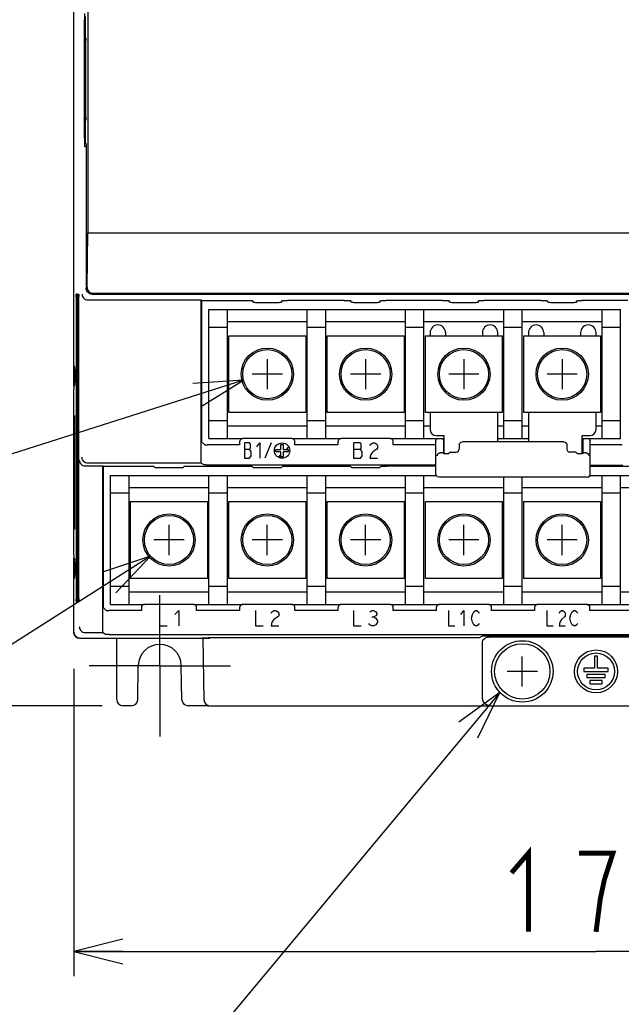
# Model space of a CAD drawing. Extents: x 129 to 1619, y 128 to 1105.
# Tile 11 of 31: x 826 to 924, y 471 to 632. Entities that reach past the tile are written whole.
import ezdxf

# ---------------------------------------------------------------- set-up
doc = ezdxf.new("R2010")
doc.units = 0
doc.header["$LTSCALE"] = 92.4
doc.linetypes.add('CENTER', pattern=[0.6, 0.375, -0.075, 0.075, -0.075])
doc.layers.get('0').update_dxf_attribs({"linetype": 'CONTINUOUS'})
for name, color, linetype in [('ALL_AXIS', 7, 'CONTINUOUS'), ('ALL_CURVE', 7, 'CONTINUOUS'), ('ALL_DIM', 7, 'CONTINUOUS'), ('ALL_FEATURES', 7, 'CONTINUOUS'), ('ALL_NOTE', 7, 'CONTINUOUS')]:
    doc.layers.add(name, color=color, linetype=linetype)
doc.dimstyles.get("Standard").update_dxf_attribs({"dimtxt": 2.5, "dimasz": 2.5, "dimexe": 1.25, "dimexo": 0.625, "dimtad": 1, "dimcen": 2.5, "dimazin": 3, "dimtfac": 1, "dimtmove": 0, "dimatfit": 3})

# ---------------------------------------------------------------- blocks, each defined once
blk = doc.blocks.new('_OPEN')
at = {"color": 0, "linetype": 'BYBLOCK'}
for p, q in [((0, 0), (-1, 0.25)), ((-1, -0.25), (0, 0)), ((-1, 0), (0, 0))]:
    blk.add_line(p, q, dxfattribs=at)
blk = doc.blocks.new('*D1')
at = {"layer": 'ALL_DIM', "color": 2, "linetype": 'CONTINUOUS'}
for p, q in [((839, 835), (783, 835)), ((787, 835), (787, 677.5)), ((787, 520), (787, 677.5)), ((839.63, 520), (783, 520))]:
    blk.add_line(p, q, dxfattribs=at)
at = {"layer": 'ALL_DIM', "color": 2, "linetype": 'CONTINUOUS', "xscale": 8, "yscale": 8, "zscale": 8}
for p, rotation in [((787, 835), 90), ((787, 520), 270)]:
    blk.add_blockref('_OPEN', p, dxfattribs=dict(at, rotation=rotation))
blk = doc.blocks.new('*D2')
at = {"layer": 'ALL_DIM', "color": 2, "linetype": 'CONTINUOUS'}
for p, q in [((835, 526.04), (835, 476)), ((1005, 526.79), (1005, 476)), ((835, 480), (920, 480)), ((1005, 480), (920, 480))]:
    blk.add_line(p, q, dxfattribs=at)
at = {"layer": 'ALL_DIM', "color": 2, "linetype": 'CONTINUOUS', "xscale": 8, "yscale": 8, "zscale": 8, "rotation": 180}
blk.add_blockref('_OPEN', (835, 480), dxfattribs=at)
at = {"layer": 'ALL_DIM', "color": 2, "linetype": 'CONTINUOUS', "xscale": 8, "yscale": 8, "zscale": 8}
blk.add_blockref('_OPEN', (1005, 480), dxfattribs=at)

msp = doc.modelspace()

# ---------------------------------------------------------------- linework, layer by layer
at = {"color": 6, "linetype": 'CONTINUOUS'}
for p, q in [((857, 584.5), (924, 584.5)), ((857, 563.5), (857, 584.5)), ((860, 563.5), (860, 584.5)), ((873, 563.5), (873, 584.5)), ((876, 563.5), (876, 584.5)), ((889, 563.5), (889, 584.5)), ((892, 563.5), (892, 584.5)), ((905, 563.5), (905, 584.5)), ((908, 563.5), (908, 584.5)), ((921, 563.5), (921, 584.5)), ((924, 563.5), (924, 584.5)), ((873, 582.5), (860, 582.5)), ((889, 582.5), (876, 582.5)), ((905, 582.5), (892, 582.5)), ((921, 582.5), (908, 582.5)), ((860, 581.6), (857, 581.6)), ((876, 581.6), (873, 581.6)), ((892, 581.6), (889, 581.6)), ((908, 581.6), (905, 581.6)), ((924, 581.6), (921, 581.6)), ((860.25, 580.25), (872.75, 580.25)), ((876.25, 580.25), (888.75, 580.25)), ((892.25, 580.25), (904.75, 580.25)), ((908.25, 580.25), (920.75, 580.25)), ((872.75, 567.75), (860.25, 567.75)), ((888.75, 567.75), (876.25, 567.75)), ((904.75, 567.75), (892.25, 567.75)), ((920.75, 567.75), (908.25, 567.75)), ((860, 566.4), (857, 566.4)), ((876, 566.4), (873, 566.4)), ((892, 566.4), (889, 566.4)), ((908, 566.4), (905, 566.4)), ((924, 566.4), (921, 566.4)), ((873, 565.5), (860, 565.5)), ((889, 565.5), (876, 565.5)), ((893, 565.5), (892, 565.5)), ((905, 565.5), (904, 565.5)), ((909, 565.5), (908, 565.5)), ((921, 565.5), (920, 565.5)), ((857, 563.5), (862.5, 563.5)), ((870.5, 563.5), (878.5, 563.5)), ((886.5, 563.5), (894.25, 563.5)), ((904, 563.5), (909, 563.5)), ((918.75, 563.5), (924, 563.5))]:
    msp.add_line(p, q, dxfattribs=at)
at = {"color": 7, "linetype": 'CONTINUOUS'}
for p, q in [((860.25, 567.75), (860.25, 580.25)), ((872.75, 580.25), (872.75, 567.75)), ((876.25, 567.75), (876.25, 580.25)), ((888.75, 580.25), (888.75, 567.75)), ((892.25, 567.75), (892.25, 580.25)), ((904.75, 580.25), (904.75, 567.75)), ((908.25, 567.75), (908.25, 580.25)), ((920.75, 580.25), (920.75, 567.75)), ((841, 557.5), (894.003, 557.5)), ((841, 536.5), (841, 557.5)), ((844, 536.5), (844, 557.5)), ((857, 536.5), (857, 557.5)), ((860, 536.5), (860, 557.5)), ((873, 536.5), (873, 557.5)), ((876, 536.5), (876, 557.5)), ((889, 536.5), (889, 557.5)), ((892, 536.5), (892, 557.5)), ((905, 536.5), (905, 557.2)), ((908, 536.5), (908, 557.2)), ((918.997, 557.5), (972, 557.5)), ((921, 536.5), (921, 557.5)), ((924, 536.5), (924, 557.5)), ((857, 555.5), (844, 555.5)), ((873, 555.5), (860, 555.5)), ((889, 555.5), (876, 555.5)), ((905, 555.5), (892, 555.5)), ((921, 555.5), (908, 555.5)), ((937, 555.5), (924, 555.5)), ((844, 554.6), (841, 554.6)), ((844.25, 553.25), (856.75, 553.25)), ((844.25, 540.75), (844.25, 553.25)), ((856.75, 553.25), (856.75, 540.75)), ((860, 554.6), (857, 554.6)), ((860.25, 553.25), (872.75, 553.25)), ((860.25, 540.75), (860.25, 553.25)), ((872.75, 553.25), (872.75, 540.75)), ((876, 554.6), (873, 554.6)), ((876.25, 553.25), (888.75, 553.25)), ((876.25, 540.75), (876.25, 553.25)), ((888.75, 553.25), (888.75, 540.75)), ((892, 554.6), (889, 554.6)), ((892.25, 553.25), (904.75, 553.25)), ((892.25, 540.75), (892.25, 553.25)), ((904.75, 553.25), (904.75, 540.75)), ((908, 554.6), (905, 554.6)), ((908.25, 553.25), (920.75, 553.25)), ((908.25, 540.75), (908.25, 553.25)), ((920.75, 553.25), (920.75, 540.75)), ((924, 554.6), (921, 554.6)), ((856.75, 540.75), (844.25, 540.75)), ((872.75, 540.75), (860.25, 540.75)), ((888.75, 540.75), (876.25, 540.75)), ((904.75, 540.75), (892.25, 540.75)), ((920.75, 540.75), (908.25, 540.75)), ((844, 539.4), (841, 539.4)), ((860, 539.4), (857, 539.4)), ((876, 539.4), (873, 539.4)), ((892, 539.4), (889, 539.4)), ((908, 539.4), (905, 539.4)), ((924, 539.4), (921, 539.4)), ((857, 538.5), (844, 538.5)), ((873, 538.5), (860, 538.5)), ((889, 538.5), (876, 538.5)), ((905, 538.5), (892, 538.5)), ((921, 538.5), (908, 538.5)), ((937, 538.5), (924, 538.5)), ((841, 536.5), (846.5, 536.5)), ((854.5, 536.5), (862.5, 536.5)), ((870.5, 536.5), (878.5, 536.5)), ((886.5, 536.5), (894.5, 536.5)), ((902.5, 536.5), (910.5, 536.5)), ((918.5, 536.5), (926.5, 536.5))]:
    msp.add_line(p, q, dxfattribs=at)
at = {"color": 4, "linetype": 'CONTINUOUS'}
for p, q in [((882.5, 576.45), (882.5, 571.55)), ((914.5, 576.45), (914.5, 571.55)), ((884.95, 574), (880.05, 574)), ((916.95, 574), (912.05, 574))]:
    msp.add_line(p, q, dxfattribs=at)
at = {"color": 40, "linetype": 'CONTINUOUS'}
for p, q in [((850.5, 544.55), (850.5, 549.45)), ((866.5, 544.55), (866.5, 549.45)), ((882.5, 544.55), (882.5, 549.45)), ((898.5, 544.55), (898.5, 549.45)), ((914.5, 544.55), (914.5, 549.45)), ((852.95, 547), (848.05, 547)), ((868.95, 547), (864.05, 547)), ((884.95, 547), (880.05, 547)), ((900.95, 547), (896.05, 547)), ((916.95, 547), (912.05, 547))]:
    msp.add_line(p, q, dxfattribs=at)
at = {"color": 6, "linetype": 'CONTINUOUS'}
for centre, radius in [((866.5, 574), 4.25), ((866.5, 574), 4), ((882.5, 574), 4.25), ((882.5, 574), 4), ((898.5, 574), 4.25), ((898.5, 574), 4), ((914.5, 574), 4.25), ((914.5, 574), 4)]:
    msp.add_circle(centre, radius, dxfattribs=at)
at = {"color": 7, "linetype": 'CONTINUOUS'}
for centre, radius in [((850.5, 547), 4.25), ((850.5, 547), 4), ((866.5, 547), 4.25), ((866.5, 547), 4), ((882.5, 547), 4.25), ((882.5, 547), 4), ((898.5, 547), 4.25), ((898.5, 547), 4), ((914.5, 547), 4.25), ((914.5, 547), 4)]:
    msp.add_circle(centre, radius, dxfattribs=at)
at = {"layer": 'ALL_AXIS', "color": 7, "linetype": 'CONTINUOUS'}
for p, q in [((835, 575.367), (835.184, 575.183)), ((895.009, 561.214), (895.15, 561.356)), ((895.009, 561.214), (895.116, 561.107)), ((896.308, 561.3), (896.115, 561.107)), ((916.692, 561.3), (916.885, 561.107)), ((917.85, 561.356), (917.991, 561.214)), ((917.991, 561.214), (917.884, 561.107)), ((835, 540.633), (835.184, 540.817)), ((920.25, 528.1), (919.75, 528.1)), ((919.75, 528.1), (919.75, 526.1)), ((920.25, 526.1), (920.25, 528.1)), ((919.75, 526.1), (918, 526.1)), ((918, 526.1), (918, 525.6)), ((922, 526.1), (920.25, 526.1)), ((922, 525.6), (922, 526.1)), ((918, 525.6), (922, 525.6)), ((921.5, 525.1), (918.5, 525.1)), ((918.5, 525.1), (918.5, 524.6)), ((918.5, 524.6), (921.5, 524.6)), ((921.5, 524.6), (921.5, 525.1)), ((921, 524.1), (919, 524.1)), ((919, 524.1), (919, 523.6)), ((919, 523.6), (921, 523.6)), ((921, 523.6), (921, 524.1))]:
    msp.add_line(p, q, dxfattribs=at)
at = {"layer": 'ALL_AXIS', "color": 7, "linetype": 'CENTER'}
for q in [(849, 538), (837.5, 526.5), (860.5, 526.5), (849, 515)]:
    msp.add_line((849, 526.5), q, dxfattribs=at)
at = {"layer": 'ALL_AXIS', "color": 7, "linetype": 'CONTINUOUS'}
for points in [[(835.184, 572.184), (835.189, 572.221), (835.194, 572.321), (835.199, 572.479), (835.203, 572.689), (835.206, 572.941), (835.208, 573.225), (835.209, 573.528), (835.209, 573.839), (835.208, 574.142), (835.206, 574.426), (835.203, 574.678), (835.199, 574.888), (835.194, 575.046), (835.189, 575.146), (835.184, 575.183)], [(895.116, 561.107), (895.188, 561.099), (895.37, 561.093), (895.615, 561.09), (895.86, 561.093), (896.042, 561.099), (896.115, 561.107)], [(916.885, 561.107), (916.958, 561.099), (917.14, 561.093), (917.385, 561.09), (917.63, 561.093), (917.812, 561.099), (917.884, 561.107)], [(835.184, 540.817), (835.189, 540.854), (835.194, 540.954), (835.199, 541.112), (835.203, 541.322), (835.206, 541.574), (835.208, 541.858), (835.209, 542.161), (835.209, 542.472), (835.208, 542.775), (835.206, 543.059), (835.203, 543.311), (835.199, 543.521), (835.194, 543.679), (835.189, 543.779), (835.184, 543.816)]]:
    msp.add_lwpolyline(points, dxfattribs=at)
for centre, radius in [((908, 525.6), 5), ((908, 525.6), 4.5), ((920, 525.6), 3.5), ((920, 525.6), 3)]:
    msp.add_circle(centre, radius, dxfattribs=at)
at = {"layer": 'ALL_CURVE', "color": 4, "linetype": 'CONTINUOUS'}
for p, q in [((866.5, 576.45), (866.5, 571.55)), ((898.5, 576.45), (898.5, 571.55)), ((868.95, 574), (864.05, 574)), ((900.95, 574), (896.05, 574)), ((863.62, 562.8), (862.8, 562.8)), ((862.8, 562.8), (862.8, 560.3)), ((863.737, 562.592), (863.62, 562.8)), ((864.792, 562.175), (865.261, 562.8)), ((865.261, 562.8), (865.261, 560.3)), ((867.1, 562.8), (866.1, 560.3)), ((881.644, 562.8), (880.55, 562.8)), ((880.55, 562.8), (880.55, 560.3)), ((881.8, 562.592), (881.644, 562.8)), ((883.362, 562.592), (883.675, 562.8)), ((883.675, 562.8), (883.987, 562.8)), ((883.987, 562.8), (884.3, 562.592)), ((862.8, 561.758), (863.62, 561.758)), ((863.62, 561.758), (863.737, 561.967)), ((863.855, 561.342), (863.62, 561.758)), ((863.737, 561.967), (863.737, 562.592)), ((863.855, 560.717), (863.855, 561.342)), ((867.9, 561.75), (868.7, 561.75)), ((867.9, 561.35), (867.9, 561.75)), ((868.7, 561.35), (867.9, 561.35)), ((868.7, 562.55), (869.1, 562.55)), ((868.7, 561.75), (868.7, 562.55)), ((868.7, 560.55), (868.7, 561.35)), ((869.1, 562.55), (869.1, 561.75)), ((869.1, 561.75), (869.9, 561.75)), ((869.9, 561.35), (869.1, 561.35)), ((869.1, 561.35), (869.1, 560.55)), ((869.9, 561.75), (869.9, 561.35)), ((880.55, 561.758), (881.644, 561.758)), ((881.644, 561.758), (881.8, 561.967)), ((881.956, 561.342), (881.644, 561.758)), ((881.8, 561.967), (881.8, 562.592)), ((881.956, 560.717), (881.956, 561.342)), ((883.206, 562.383), (883.362, 562.592)), ((883.675, 561.342), (883.362, 560.925)), ((884.3, 561.758), (883.675, 561.342)), ((884.3, 562.592), (884.456, 562.383)), ((884.456, 561.967), (884.3, 561.758)), ((884.456, 562.383), (884.456, 561.967)), ((862.8, 560.3), (863.62, 560.3)), ((863.62, 560.3), (863.855, 560.717)), ((869.1, 560.55), (868.7, 560.55)), ((880.55, 560.3), (881.644, 560.3)), ((881.644, 560.3), (881.956, 560.717)), ((883.362, 560.925), (883.206, 560.3)), ((883.206, 560.3), (884.456, 560.3)), ((848.95, 535.5), (848.95, 533)), ((851.45, 534.875), (852.075, 535.5)), ((852.075, 535.5), (852.075, 533)), ((864.6, 535.5), (864.6, 533)), ((867.256, 535.292), (867.569, 535.5)), ((867.569, 535.5), (867.881, 535.5)), ((867.881, 535.5), (868.194, 535.292)), ((880.55, 535.5), (880.55, 533)), ((883.206, 535.292), (883.519, 535.5)), ((883.519, 535.5), (883.831, 535.5)), ((883.831, 535.5), (884.144, 535.292)), ((896, 535.5), (896, 533)), ((898, 534.875), (898.5, 535.5)), ((898.5, 535.5), (898.5, 533)), ((900.125, 535.292), (900.375, 535.5)), ((900.375, 535.5), (900.625, 535.5)), ((900.625, 535.5), (900.875, 535.292)), ((912, 535.5), (912, 533)), ((914.125, 535.292), (914.375, 535.5)), ((914.375, 535.5), (914.625, 535.5)), ((914.625, 535.5), (914.875, 535.292)), ((916.125, 535.292), (916.375, 535.5)), ((916.375, 535.5), (916.625, 535.5)), ((916.625, 535.5), (916.875, 535.292)), ((867.1, 535.083), (867.256, 535.292)), ((867.569, 534.042), (867.256, 533.625)), ((868.194, 534.458), (867.569, 534.042)), ((868.194, 535.292), (868.35, 535.083)), ((868.35, 534.667), (868.194, 534.458)), ((868.35, 535.083), (868.35, 534.667)), ((883.519, 534.458), (883.831, 534.458)), ((884.144, 534.667), (883.831, 534.458)), ((883.831, 534.458), (884.144, 534.25)), ((884.144, 535.292), (884.3, 535.083)), ((884.3, 534.875), (884.144, 534.667)), ((884.144, 534.25), (884.456, 533.833)), ((884.3, 535.083), (884.3, 534.875)), ((884.456, 533.833), (884.456, 533.625)), ((899.75, 534.25), (899.875, 534.875)), ((899.875, 533.625), (899.75, 534.25)), ((899.875, 534.875), (900.125, 535.292)), ((900.875, 535.292), (901, 535.083)), ((914, 535.083), (914.125, 535.292)), ((914.375, 534.042), (914.125, 533.625)), ((914.875, 534.458), (914.375, 534.042)), ((914.875, 535.292), (915, 535.083)), ((915, 534.667), (914.875, 534.458)), ((915, 535.083), (915, 534.667)), ((915.75, 534.25), (915.875, 534.875)), ((915.875, 533.625), (915.75, 534.25)), ((915.875, 534.875), (916.125, 535.292)), ((916.875, 535.292), (917, 535.083)), ((848.95, 533), (850.2, 533)), ((864.6, 533), (865.85, 533)), ((867.256, 533.625), (867.1, 533)), ((867.1, 533), (868.35, 533)), ((880.55, 533), (881.8, 533)), ((883.206, 533.208), (883.05, 533.417)), ((883.519, 533), (883.206, 533.208)), ((883.831, 533), (883.519, 533)), ((884.144, 533.208), (883.831, 533)), ((884.456, 533.625), (884.144, 533.208)), ((896, 533), (897, 533)), ((900.125, 533.208), (899.875, 533.625)), ((900.375, 533), (900.125, 533.208)), ((900.625, 533), (900.375, 533)), ((900.875, 533.208), (900.625, 533)), ((901, 533.417), (900.875, 533.208)), ((912, 533), (913, 533)), ((914.125, 533.625), (914, 533)), ((914, 533), (915, 533)), ((916.125, 533.208), (915.875, 533.625)), ((916.375, 533), (916.125, 533.208)), ((916.625, 533), (916.375, 533)), ((916.875, 533.208), (916.625, 533)), ((917, 533.417), (916.875, 533.208))]:
    msp.add_line(p, q, dxfattribs=at)
at = {"layer": 'ALL_CURVE', "color": 2, "linetype": 'CONTINUOUS'}
for p, q in [((869.1, 561.242), (869.208, 561.35)), ((869.608, 561.75), (870.001, 562.142)), ((868.308, 560.449), (868.7, 560.842))]:
    msp.add_line(p, q, dxfattribs=at)
at = {"layer": 'ALL_CURVE', "color": 40, "linetype": 'CONTINUOUS'}
for p, q in [((908, 523.15), (908, 528.05)), ((910.45, 525.6), (905.55, 525.6))]:
    msp.add_line(p, q, dxfattribs=at)
at = {"layer": 'ALL_CURVE', "color": 4, "linetype": 'CONTINUOUS'}
msp.add_circle((868.9, 561.55), 1.25, dxfattribs=at)
at = {"layer": 'ALL_DIM', "color": 2, "linetype": 'CONTINUOUS', "const_width": 0.8}
for points in [[(906.24, 492.8), (908.992, 496), (908.992, 483.2)], [(920, 483.2), (920.688, 488.533), (921.376, 491.733), (922.064, 493.867), (922.752, 496), (917.248, 496)]]:
    msp.add_lwpolyline(points, dxfattribs=at)
at = {"layer": 'ALL_FEATURES', "color": 7, "linetype": 'CONTINUOUS'}
for p, q in [((837.279, 820.721), (837.279, 597)), ((835, 571.991), (835, 782.009)), ((836.77, 630.648), (836.806, 632.714)), ((836.858, 632.214), (836.846, 631.515)), ((836.769, 613.486), (836.768, 630.38)), ((836.846, 631.515), (836.843, 631.153)), ((836.843, 631.153), (836.843, 612.847)), ((836.959, 628.675), (836.901, 628.675)), ((836.892, 628.178), (836.893, 615.693)), ((836.968, 615.824), (836.968, 628.306)), ((836.901, 615.325), (836.959, 615.325)), ((836.843, 612.847), (836.846, 612.485)), ((836.846, 612.485), (836.858, 611.786)), ((836.99, 611), (836.82, 611)), ((836.864, 611.636), (837, 611.5)), ((836.99, 611), (836.99, 588.043)), ((837, 611), (836.99, 611)), ((837, 611.5), (837, 588)), ((837.17, 588.17), (837.279, 597)), ((837.279, 597), (999.5, 597)), ((835.447, 587), (835.412, 587)), ((835.534, 587), (835.499, 587)), ((835.621, 587), (835.586, 587)), ((835.709, 587), (835.674, 587)), ((835.796, 587), (835.761, 587)), ((836.99, 588.043), (837.015, 587.82)), ((837.015, 587.82), (837.023, 587.798)), ((838, 587), (1002, 587)), ((838.157, 587.157), (1001.843, 587.157)), ((835.403, 586.503), (835.404, 537.368)), ((835.456, 537.499), (835.455, 586.631)), ((835.49, 586.503), (835.491, 537.368)), ((835.543, 537.499), (835.543, 586.631)), ((835.578, 586.503), (835.578, 537.368)), ((835.63, 537.499), (835.63, 586.631)), ((835.665, 586.503), (835.665, 537.368)), ((835.717, 537.499), (835.717, 586.631)), ((835.752, 586.503), (835.753, 537.368)), ((835.805, 537.499), (835.804, 586.631)), ((837.356, 586.067), (837.339, 586.067)), ((837.356, 586.067), (855.713, 586.067)), ((855.713, 586.067), (855.8, 586)), ((855.713, 559.49), (855.713, 586.067)), ((855.8, 586), (855.8, 562.989)), ((864.017, 585.974), (864.192, 585.704)), ((865.192, 585.677), (868.028, 585.678)), ((868.808, 585.704), (868.983, 585.974)), ((879.017, 586), (869.763, 585.999)), ((880.192, 585.704), (880.017, 585.974)), ((881.192, 585.677), (884.028, 585.678)), ((884.808, 585.704), (884.983, 585.974)), ((895.017, 586), (885.763, 585.999)), ((896.192, 585.704), (896.017, 585.974)), ((897.192, 585.677), (900.028, 585.678)), ((900.808, 585.704), (900.983, 585.974)), ((911.017, 586), (901.763, 585.999)), ((912.192, 585.704), (912.017, 585.974)), ((913.192, 585.677), (916.028, 585.678)), ((916.808, 585.704), (916.983, 585.974)), ((925.2, 586), (917.763, 585.999)), ((893, 580.75), (893, 580.25)), ((895.5, 580.75), (895.5, 580.25)), ((901.5, 580.75), (901.5, 580.25)), ((904, 580.25), (904, 580.75)), ((909, 580.75), (909, 580.25)), ((911.5, 580.75), (911.5, 580.25)), ((917.5, 580.75), (917.5, 580.25)), ((920, 580.25), (920, 580.75)), ((835, 573), (835.206, 572.993)), ((834.991, 571.991), (834.974, 570.974)), ((834.974, 570.974), (834.974, 545.026)), ((834.991, 571.991), (835.184, 572.184)), ((893, 567.75), (893, 565)), ((904, 563), (904, 567.75)), ((909, 567.75), (909, 563)), ((920, 565), (920, 567.75)), ((835.062, 567.236), (835.112, 567.236)), ((835.125, 566.785), (835.126, 566.438)), ((856.272, 562.517), (855.8, 562.989)), ((862, 563), (862, 562.5)), ((870.5, 563.5), (862.5, 563.5)), ((871, 562.5), (871, 563)), ((878, 563), (878, 562.5)), ((886.5, 563.5), (878.5, 563.5)), ((887, 562.5), (887, 563)), ((893.95, 557.7), (893.95, 563.2)), ((894, 564), (895.25, 564)), ((894.25, 563.5), (895.25, 563.5)), ((895.15, 563.2), (895.15, 561.356)), ((895.25, 564), (895.25, 561.097)), ((914.75, 563), (898.25, 563)), ((917.75, 564), (919, 564)), ((917.75, 561.097), (917.75, 564)), ((917.75, 563.5), (918.75, 563.5)), ((917.85, 563.2), (917.85, 561.356)), ((919.05, 557.7), (919.05, 563.2)), ((862, 562.5), (856.772, 562.5)), ((878, 562.5), (871, 562.5)), ((893.95, 562.5), (887, 562.5)), ((894.629, 561.177), (894.678, 561.177)), ((894.986, 561.192), (895.009, 561.214)), ((895.15, 561.356), (895.25, 561.356)), ((896.308, 561.3), (897.25, 561.3)), ((897.75, 562.5), (897.75, 561.8)), ((915.25, 562.5), (915.25, 561.8)), ((916.692, 561.3), (915.75, 561.3)), ((917.75, 561.356), (917.85, 561.356)), ((917.991, 561.214), (918.014, 561.192)), ((918.322, 561.177), (918.371, 561.177)), ((924.228, 562.5), (919.05, 562.5)), ((837.339, 559.491), (837.356, 559.49)), ((855.713, 559.49), (837.356, 559.49)), ((855.713, 559.49), (856.272, 559.211)), ((836.909, 559.044), (836.892, 559.044)), ((836.909, 559.044), (839.713, 559.044)), ((839.713, 559.044), (839.8, 559)), ((839.713, 531.909), (839.713, 559.044)), ((839.8, 559), (839.8, 535.989)), ((848.017, 558.983), (848.192, 558.808)), ((851.808, 558.791), (852.238, 558.792)), ((852.808, 558.808), (852.983, 558.983)), ((853.553, 558.998), (853.983, 559)), ((864.192, 558.808), (864.017, 558.983)), ((867.808, 558.791), (868.238, 558.792)), ((868.808, 558.808), (868.983, 558.983)), ((869.553, 558.998), (869.983, 559)), ((880.192, 558.808), (880.017, 558.983)), ((883.808, 558.791), (884.238, 558.792)), ((884.808, 558.808), (884.983, 558.983)), ((885.553, 558.998), (885.983, 559)), ((893.95, 559), (885.983, 559)), ((919.05, 559.202), (924.355, 559.203)), ((918.55, 557.2), (894.45, 557.2)), ((835.05, 549.214), (835.048, 549.56)), ((835.062, 548.764), (835.112, 548.764)), ((834.974, 545.026), (834.991, 544.009)), ((834.991, 544.009), (835.184, 543.816)), ((835, 532), (835, 544.009)), ((835.206, 543.007), (835, 543)), ((835.412, 537), (835.447, 537)), ((835.499, 537), (835.534, 537)), ((835.586, 537), (835.621, 537)), ((835.674, 537), (835.709, 537)), ((835.761, 537), (835.796, 537)), ((840.272, 535.517), (839.8, 535.989)), ((846, 535.5), (840.772, 535.5)), ((846, 536), (846, 535.5)), ((854.5, 536.5), (846.5, 536.5)), ((855, 535.5), (855, 536)), ((862, 535.5), (855, 535.5)), ((862, 536), (862, 535.5)), ((870.5, 536.5), (862.5, 536.5)), ((871, 535.5), (871, 536)), ((878, 535.5), (871, 535.5)), ((878, 536), (878, 535.5)), ((886.5, 536.5), (878.5, 536.5)), ((887, 535.5), (887, 536)), ((894, 535.5), (887, 535.5)), ((894, 536), (894, 535.5)), ((902.5, 536.5), (894.5, 536.5)), ((903, 535.5), (903, 536)), ((910, 535.5), (903, 535.5)), ((910, 536), (910, 535.5)), ((918.5, 536.5), (910.5, 536.5)), ((919, 535.5), (919, 536)), ((926, 535.5), (919, 535.5)), ((836, 531), (856, 531)), ((836.892, 531.91), (836.909, 531.909)), ((836.909, 531.909), (839.713, 531.909)), ((839.713, 531.909), (840.272, 531.63)), ((840.772, 531.621), (972.355, 531.622)), ((842, 521), (842, 531)), ((855.8, 531), (855.948, 531.074)), ((856, 531.074), (856, 531)), ((856, 531), (857.14, 531.01)), ((856, 531), (856.175, 520.982)), ((856.522, 531.089), (856.947, 531.091)), ((901, 531.091), (856.947, 531.091)), ((901.483, 531.332), (901, 531.091)), ((902.483, 531.349), (902.058, 531.347)), ((937.501, 531.2), (902.499, 531.2)), ((901.5, 521.174), (901.5, 530.201)), ((845.403, 520.983), (845.501, 526.561)), ((852.597, 520.983), (852.499, 526.561)), ((901.501, 521.14), (901.5, 521.174)), ((844.403, 520), (843, 520)), ((856.825, 520), (853.597, 520)), ((857.174, 520), (982.826, 520))]:
    msp.add_line(p, q, dxfattribs=at)
for points in [[(836.768, 630.38), (836.769, 630.514), (836.77, 630.648)], [(836.892, 628.178), (836.893, 628.307), (836.893, 628.427), (836.895, 628.529), (836.897, 628.608), (836.899, 628.658), (836.901, 628.675)], [(836.959, 628.675), (836.962, 628.658), (836.964, 628.608), (836.966, 628.529), (836.967, 628.426), (836.968, 628.306)], [(836.901, 615.325), (836.899, 615.342), (836.897, 615.392), (836.895, 615.471), (836.893, 615.573), (836.893, 615.693)], [(836.968, 615.824), (836.968, 615.694), (836.967, 615.574), (836.966, 615.471), (836.964, 615.392), (836.962, 615.342), (836.959, 615.325)], [(836.806, 611.286), (836.77, 613.352), (836.769, 613.486)], [(836.82, 611), (836.816, 611.023), (836.812, 611.085), (836.808, 611.175), (836.806, 611.286)], [(836.858, 611.786), (836.86, 611.706), (836.862, 611.655), (836.864, 611.636)], [(835.403, 586.503), (835.404, 586.632), (835.404, 586.752), (835.406, 586.854)], [(835.406, 586.854), (835.408, 586.933), (835.41, 586.983), (835.412, 587)], [(835.447, 587), (835.449, 586.983), (835.451, 586.933), (835.453, 586.854)], [(835.453, 586.854), (835.454, 586.751), (835.455, 586.631)], [(835.49, 586.503), (835.491, 586.632), (835.492, 586.752), (835.493, 586.854)], [(835.493, 586.854), (835.495, 586.933), (835.497, 586.983), (835.499, 587)], [(835.534, 587), (835.536, 586.983), (835.539, 586.933), (835.54, 586.854)], [(835.54, 586.854), (835.542, 586.751), (835.543, 586.631)], [(835.578, 586.503), (835.578, 586.632), (835.579, 586.752), (835.58, 586.854)], [(835.58, 586.854), (835.582, 586.933), (835.584, 586.983), (835.586, 587)], [(835.621, 587), (835.624, 586.983), (835.626, 586.933), (835.628, 586.854)], [(835.628, 586.854), (835.629, 586.751), (835.63, 586.631)], [(835.665, 586.503), (835.665, 586.632), (835.666, 586.752), (835.668, 586.854)], [(835.668, 586.854), (835.669, 586.933), (835.671, 586.983), (835.674, 587)], [(835.709, 587), (835.711, 586.983), (835.713, 586.933), (835.715, 586.854)], [(835.715, 586.854), (835.716, 586.751), (835.717, 586.631)], [(835.752, 586.503), (835.753, 586.632), (835.753, 586.752), (835.755, 586.854), (835.757, 586.933), (835.759, 586.983), (835.761, 587)], [(835.796, 587), (835.798, 586.983), (835.8, 586.933), (835.802, 586.854), (835.804, 586.751), (835.804, 586.631)], [(836.339, 587.041), (836.352, 586.9), (836.387, 586.758), (836.446, 586.619), (836.528, 586.485), (836.636, 586.36), (836.771, 586.249), (836.933, 586.158), (837.124, 586.094), (837.339, 586.067)], [(838, 587), (837.777, 587.025), (837.566, 587.099), (837.376, 587.218), (837.218, 587.376), (837.099, 587.566), (837.025, 587.777), (837, 588)], [(837.17, 588.17), (837.199, 587.914), (837.287, 587.682), (837.421, 587.488), (837.586, 587.34), (837.769, 587.237), (837.961, 587.177), (838.157, 587.157)], [(855.8, 586), (863.237, 585.999), (863.447, 585.997), (863.635, 585.994), (863.793, 585.99), (863.913, 585.985), (863.989, 585.979), (864.017, 585.974)], [(864.192, 585.704), (864.221, 585.698), (864.297, 585.692), (864.417, 585.687), (864.575, 585.683), (864.763, 585.68), (864.972, 585.678), (865.192, 585.677)], [(868.028, 585.678), (868.238, 585.68), (868.425, 585.683), (868.584, 585.687), (868.703, 585.692), (868.779, 585.698), (868.808, 585.704)], [(868.983, 585.974), (869.011, 585.979), (869.087, 585.985), (869.207, 585.99), (869.365, 585.994), (869.553, 585.997), (869.763, 585.999)], [(879.017, 586), (879.237, 585.999), (879.447, 585.997), (879.635, 585.994), (879.793, 585.99), (879.913, 585.985), (879.989, 585.979), (880.017, 585.974)], [(880.192, 585.704), (880.221, 585.698), (880.297, 585.692), (880.416, 585.687), (880.575, 585.683), (880.762, 585.68), (880.972, 585.678), (881.192, 585.677)], [(884.028, 585.678), (884.238, 585.68), (884.425, 585.683), (884.584, 585.687), (884.703, 585.692), (884.779, 585.698), (884.808, 585.704)], [(884.983, 585.974), (885.011, 585.979), (885.087, 585.985), (885.207, 585.99), (885.365, 585.994), (885.553, 585.997), (885.763, 585.999)], [(895.017, 586), (895.237, 585.999), (895.447, 585.997), (895.635, 585.994), (895.793, 585.99), (895.913, 585.985), (895.989, 585.979), (896.017, 585.974)], [(896.192, 585.704), (896.221, 585.698), (896.297, 585.692), (896.416, 585.687), (896.575, 585.683), (896.762, 585.68), (896.972, 585.678), (897.192, 585.677)], [(900.028, 585.678), (900.238, 585.68), (900.425, 585.683), (900.584, 585.687), (900.703, 585.692), (900.779, 585.698), (900.808, 585.704)], [(900.983, 585.974), (901.011, 585.979), (901.087, 585.985), (901.207, 585.99), (901.365, 585.994), (901.553, 585.997), (901.763, 585.999)], [(911.017, 586), (911.237, 585.999), (911.447, 585.997), (911.635, 585.994), (911.793, 585.99), (911.913, 585.985), (911.989, 585.979), (912.017, 585.974)], [(912.192, 585.704), (912.221, 585.698), (912.297, 585.692), (912.416, 585.687), (912.575, 585.683), (912.762, 585.68), (912.972, 585.678), (913.192, 585.677)], [(916.028, 585.678), (916.237, 585.68), (916.425, 585.683), (916.583, 585.687), (916.703, 585.692), (916.779, 585.698), (916.808, 585.704)], [(916.983, 585.974), (917.011, 585.979), (917.087, 585.985), (917.207, 585.99), (917.365, 585.994), (917.553, 585.997), (917.763, 585.999)], [(835.048, 549.56), (835.049, 566.618), (835.05, 566.786), (835.051, 566.937), (835.053, 567.063), (835.056, 567.157), (835.059, 567.216), (835.062, 567.236)], [(835.112, 567.236), (835.115, 567.216), (835.118, 567.157), (835.121, 567.062), (835.123, 566.936), (835.125, 566.785)], [(835.126, 566.438), (835.126, 549.384), (835.125, 549.215), (835.123, 549.064), (835.121, 548.938), (835.118, 548.843), (835.115, 548.784), (835.112, 548.764)], [(862.5, 563.5), (862.37, 563.483), (862.25, 563.433), (862.146, 563.354), (862.067, 563.25), (862.017, 563.13), (862, 563)], [(871, 563), (870.983, 563.13), (870.933, 563.25), (870.854, 563.354), (870.75, 563.433), (870.63, 563.483), (870.5, 563.5)], [(878.5, 563.5), (878.37, 563.483), (878.25, 563.433), (878.146, 563.354), (878.067, 563.25), (878.017, 563.13), (878, 563)], [(887, 563), (886.983, 563.13), (886.933, 563.25), (886.854, 563.354), (886.75, 563.433), (886.63, 563.483), (886.5, 563.5)], [(893.95, 563.2), (893.99, 563.35), (894.1, 563.46), (894.25, 563.5)], [(894.85, 563.5), (895, 563.46), (895.11, 563.35), (895.15, 563.2)], [(897.75, 562.5), (897.817, 562.75), (898, 562.933), (898.25, 563)], [(914.75, 563), (915, 562.933), (915.183, 562.75), (915.25, 562.5)], [(917.85, 563.2), (917.89, 563.35), (918, 563.46), (918.15, 563.5)], [(918.75, 563.5), (918.9, 563.46), (919.01, 563.35), (919.05, 563.2)], [(856.272, 562.517), (856.293, 562.512), (856.345, 562.508), (856.424, 562.505), (856.527, 562.502), (856.645, 562.501), (856.772, 562.5)], [(894.132, 560.674), (894.172, 560.868), (894.279, 561.027), (894.423, 561.131)], [(894.423, 561.131), (894.521, 561.165), (894.629, 561.177)], [(894.986, 561.192), (894.959, 561.186), (894.893, 561.181), (894.796, 561.178), (894.678, 561.177)], [(897.25, 561.3), (897.5, 561.367), (897.683, 561.55), (897.75, 561.8)], [(915.25, 561.8), (915.317, 561.55), (915.5, 561.367), (915.75, 561.3)], [(918.322, 561.177), (918.204, 561.178), (918.107, 561.181), (918.041, 561.186), (918.014, 561.192)], [(918.371, 561.177), (918.479, 561.165), (918.577, 561.131)], [(918.577, 561.131), (918.721, 561.027), (918.828, 560.869), (918.868, 560.674)], [(835.892, 560.026), (835.905, 559.885), (835.94, 559.742), (835.998, 559.601), (836.081, 559.466), (836.189, 559.34), (836.323, 559.228), (836.485, 559.136), (836.676, 559.071), (836.892, 559.044)], [(837.339, 559.491), (837.123, 559.518), (836.932, 559.583), (836.77, 559.675), (836.636, 559.787), (836.528, 559.913), (836.445, 560.048), (836.387, 560.189), (836.352, 560.332), (836.339, 560.473)], [(839.8, 559), (847.237, 559), (847.447, 558.998), (847.635, 558.996), (847.793, 558.994), (847.913, 558.99), (847.989, 558.987), (848.017, 558.983)], [(848.192, 558.808), (848.221, 558.804), (848.297, 558.8), (848.417, 558.797), (848.575, 558.794), (848.763, 558.792), (848.972, 558.791), (851.808, 558.791)], [(852.238, 558.792), (852.425, 558.794), (852.584, 558.797), (852.703, 558.8), (852.779, 558.804), (852.808, 558.808)], [(852.983, 558.983), (853.011, 558.987), (853.087, 558.99), (853.207, 558.994), (853.366, 558.996), (853.553, 558.998)], [(853.983, 559), (863.237, 559), (863.447, 558.998), (863.634, 558.996), (863.793, 558.994), (863.913, 558.99), (863.989, 558.987), (864.017, 558.983)], [(893.95, 559.202), (856.645, 559.203), (856.527, 559.204), (856.424, 559.205), (856.345, 559.207), (856.293, 559.209), (856.272, 559.211)], [(864.192, 558.808), (864.221, 558.804), (864.297, 558.8), (864.416, 558.797), (864.575, 558.794), (864.762, 558.792), (864.972, 558.791), (867.808, 558.791)], [(868.238, 558.792), (868.425, 558.794), (868.584, 558.797), (868.703, 558.8), (868.779, 558.804), (868.808, 558.808)], [(868.983, 558.983), (869.011, 558.987), (869.087, 558.99), (869.207, 558.994), (869.366, 558.996), (869.553, 558.998)], [(869.983, 559), (879.237, 559), (879.447, 558.998), (879.634, 558.996), (879.793, 558.994), (879.913, 558.99), (879.989, 558.987), (880.017, 558.983)], [(880.192, 558.808), (880.221, 558.804), (880.297, 558.8), (880.416, 558.797), (880.575, 558.794), (880.762, 558.792), (880.972, 558.791), (883.808, 558.791)], [(884.238, 558.792), (884.425, 558.794), (884.584, 558.797), (884.703, 558.8), (884.779, 558.804), (884.808, 558.808)], [(884.983, 558.983), (885.011, 558.987), (885.087, 558.99), (885.207, 558.994), (885.366, 558.996), (885.553, 558.998)], [(919.05, 559), (927.237, 559), (927.447, 558.998), (927.634, 558.996), (927.793, 558.994), (927.913, 558.99), (927.989, 558.987), (928.017, 558.983)], [(894.45, 557.2), (894.2, 557.267), (894.017, 557.45), (893.95, 557.7)], [(918.55, 557.2), (918.8, 557.267), (918.983, 557.45), (919.05, 557.7)], [(835.062, 548.764), (835.059, 548.784), (835.056, 548.843), (835.053, 548.937), (835.051, 549.063), (835.05, 549.214)], [(835.406, 537.146), (835.404, 537.248), (835.404, 537.368)], [(835.412, 537), (835.41, 537.017), (835.408, 537.067), (835.406, 537.146)], [(835.453, 537.146), (835.451, 537.067), (835.449, 537.017), (835.447, 537)], [(835.456, 537.499), (835.455, 537.369), (835.454, 537.249), (835.453, 537.146)], [(835.493, 537.146), (835.492, 537.248), (835.491, 537.368)], [(835.499, 537), (835.497, 537.017), (835.495, 537.067), (835.493, 537.146)], [(835.54, 537.146), (835.539, 537.067), (835.536, 537.017), (835.534, 537)], [(835.543, 537.499), (835.543, 537.369), (835.542, 537.249), (835.54, 537.146)], [(835.58, 537.146), (835.579, 537.248), (835.578, 537.368)], [(835.586, 537), (835.584, 537.017), (835.582, 537.067), (835.58, 537.146)], [(835.628, 537.146), (835.626, 537.067), (835.624, 537.017), (835.621, 537)], [(835.63, 537.499), (835.63, 537.369), (835.629, 537.249), (835.628, 537.146)], [(835.668, 537.146), (835.666, 537.248), (835.665, 537.368)], [(835.674, 537), (835.671, 537.017), (835.669, 537.067), (835.668, 537.146)], [(835.715, 537.146), (835.713, 537.067), (835.711, 537.017), (835.709, 537)], [(835.717, 537.499), (835.717, 537.369), (835.716, 537.249), (835.715, 537.146)], [(835.761, 537), (835.759, 537.017), (835.757, 537.067), (835.755, 537.146), (835.753, 537.248), (835.753, 537.368)], [(835.805, 537.499), (835.804, 537.369), (835.804, 537.249), (835.802, 537.146), (835.8, 537.067), (835.798, 537.017), (835.796, 537)], [(840.272, 535.517), (840.293, 535.512), (840.345, 535.508), (840.424, 535.505), (840.527, 535.502), (840.645, 535.501), (840.772, 535.5)], [(846.5, 536.5), (846.37, 536.483), (846.25, 536.433), (846.146, 536.354), (846.067, 536.25), (846.017, 536.13), (846, 536)], [(855, 536), (854.983, 536.13), (854.933, 536.25), (854.854, 536.354), (854.75, 536.433), (854.63, 536.483), (854.5, 536.5)], [(862.5, 536.5), (862.37, 536.483), (862.25, 536.433), (862.146, 536.354), (862.067, 536.25), (862.017, 536.13), (862, 536)], [(871, 536), (870.983, 536.13), (870.933, 536.25), (870.854, 536.354), (870.75, 536.433), (870.63, 536.483), (870.5, 536.5)], [(878.5, 536.5), (878.37, 536.483), (878.25, 536.433), (878.146, 536.354), (878.067, 536.25), (878.017, 536.13), (878, 536)], [(887, 536), (886.983, 536.13), (886.933, 536.25), (886.854, 536.354), (886.75, 536.433), (886.63, 536.483), (886.5, 536.5)], [(894.5, 536.5), (894.37, 536.483), (894.25, 536.433), (894.146, 536.354), (894.067, 536.25), (894.017, 536.13), (894, 536)], [(903, 536), (902.983, 536.13), (902.933, 536.25), (902.854, 536.354), (902.75, 536.433), (902.63, 536.483), (902.5, 536.5)], [(910.5, 536.5), (910.37, 536.483), (910.25, 536.433), (910.146, 536.354), (910.067, 536.25), (910.017, 536.13), (910, 536)], [(919, 536), (918.983, 536.13), (918.933, 536.25), (918.854, 536.354), (918.75, 536.433), (918.63, 536.483), (918.5, 536.5)], [(835.892, 532.892), (835.905, 532.751), (835.94, 532.608), (835.998, 532.467), (836.081, 532.331), (836.189, 532.206), (836.323, 532.094), (836.485, 532.001), (836.676, 531.936), (836.892, 531.91)], [(836, 531), (835.777, 531.025), (835.566, 531.099), (835.376, 531.218), (835.218, 531.376), (835.099, 531.566), (835.025, 531.777), (835, 532)], [(840.772, 531.621), (840.645, 531.622), (840.527, 531.623), (840.424, 531.624), (840.345, 531.626), (840.293, 531.628), (840.272, 531.63)], [(855.948, 531.074), (855.979, 531.078), (856.057, 531.081), (856.178, 531.084), (856.336, 531.087), (856.522, 531.089)], [(902.058, 531.347), (901.871, 531.345), (901.713, 531.343), (901.593, 531.34), (901.515, 531.336), (901.483, 531.332)], [(901.5, 530.201), (901.525, 530.423), (901.599, 530.634), (901.718, 530.824), (901.876, 530.982), (902.066, 531.101), (902.277, 531.175), (902.499, 531.2)], [(938.517, 531.332), (938.485, 531.336), (938.407, 531.34), (938.287, 531.343), (938.129, 531.345), (937.942, 531.347), (937.735, 531.349), (902.483, 531.349)], [(901.501, 521.14), (901.519, 520.976), (901.566, 520.811), (901.641, 520.65), (901.747, 520.499), (901.885, 520.363), (902.053, 520.252), (902.248, 520.174), (902.466, 520.141)]]:
    msp.add_lwpolyline(points, dxfattribs=at)
for centre, radius, start, end in [((894.25, 580.75), 1.25, 0, 180), ((902.75, 580.75), 1.25, 0, 180), ((910.25, 580.75), 1.25, 0, 180), ((918.75, 580.75), 1.25, 0, 180), ((894, 565), 1, 180, 270), ((919, 565), 1, 270, 360), ((836, 532), 1, 180, 270), ((849, 526.5), 3.5, 1, 179), ((843, 521), 1, 180, 270), ((844.403, 521), 1, 270, 359), ((853.597, 521), 1, 181, 270), ((857.175, 521), 1, 181, 270), ((856.825, 521), 1, 270, 280.11211)]:
    msp.add_arc(centre, radius, start, end, dxfattribs=at)
at = {"layer": 'ALL_NOTE', "color": 2, "linetype": 'CONTINUOUS'}
for p, q in [((862.628, 572.998), (771.442, 544)), ((847.507, 544.347), (771.323, 496)), ((904.342, 522.191), (829.207, 432))]:
    msp.add_line(p, q, dxfattribs=at)
for points in [[(855.61, 568.667), (862.628, 572.998), (854.398, 572.479)], [(841.824, 538.371), (847.507, 544.347), (839.68, 541.749)], [(900.759, 514.765), (904.342, 522.191), (897.685, 517.325)]]:
    msp.add_lwpolyline(points, dxfattribs=at)

# ---------------------------------------------------------------- dimensions: what is measured, and where the dimension line sits
at = {"layer": 'ALL_DIM', "color": 2, "linetype": 'CONTINUOUS'}
dim = msp.add_linear_dim(base=(787, 835), p1=(839.626, 520), p2=(839, 835), angle=90, dimstyle='Standard', dxfattribs=at)
dim.commit()
dim.dimension.update_dxf_attribs({"geometry": '*D1', "text_midpoint": (783.8, 660.988), "dimtype": 128})
dim = msp.add_linear_dim(base=(1005, 480), p1=(835, 526.039), p2=(1005, 526.789), dimstyle='Standard', dxfattribs=at)
dim.commit()
dim.dimension.update_dxf_attribs({"geometry": '*D2', "text_midpoint": (903.488, 483.2), "dimtype": 128})

doc.saveas('drawing.dxf')
